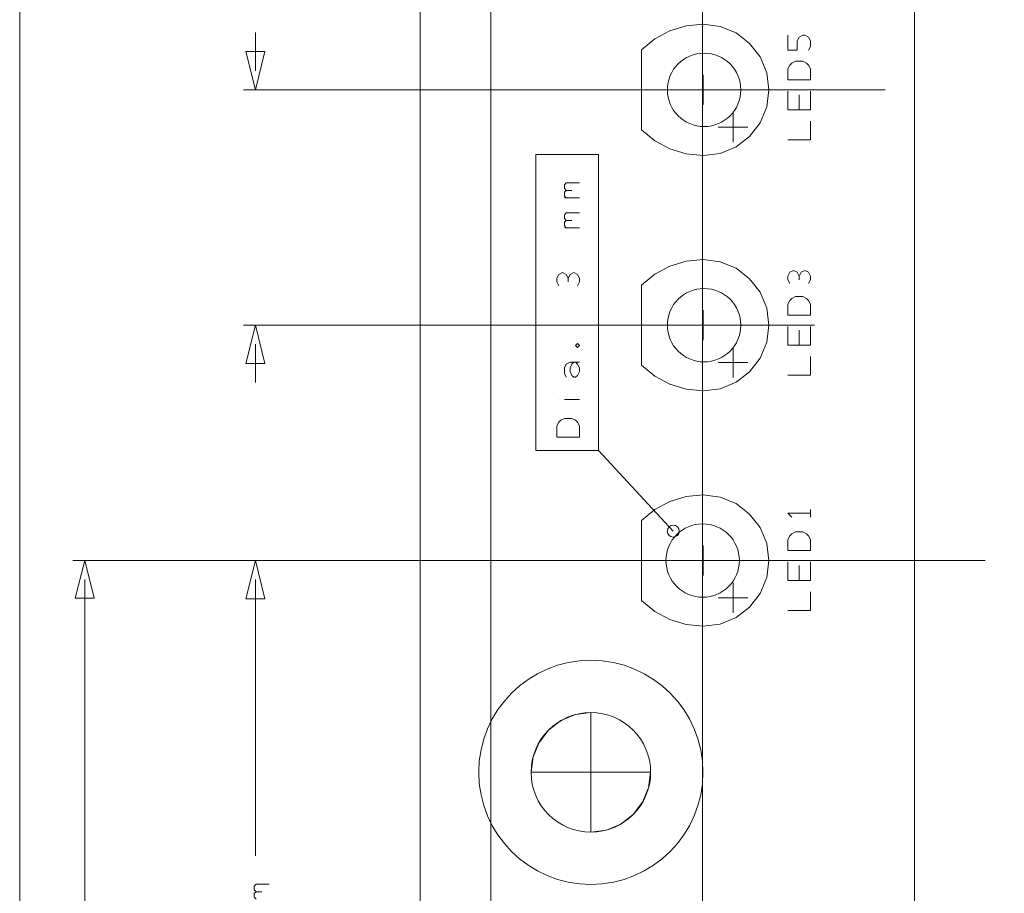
# Model space of a CAD drawing. Header units: millimetres. Extents: x -41 to 41, y -137 to 137.
# Tile 14 of 18: x -40 to 1, y 52 to 89. Entities that reach past the tile are written whole.
import ezdxf

# ---------------------------------------------------------------- set-up
doc = ezdxf.new("R2010")
doc.units = ezdxf.units.MM
doc.header["$MEASUREMENT"] = 0
doc.layers.add('Ebene 1', color=7, linetype='Continuous')

msp = doc.modelspace()

# ---------------------------------------------------------------- linework, layer by layer
at = {"layer": 'Ebene 1', "lineweight": 9}
for points in [[(-11.3856, 26.4911), (-11.3856, 26.4911), (-11.3856, 126.426), (-11.3856, 126.426)], [(-11.3856, 31.8823), (-11.3856, 31.8823), (-11.3856, 118.6762), (-11.3856, 118.6762)], [(-2.3855, 30.7414), (-2.3855, 30.7414), (-2.3855, 118.6762), (-2.3855, 118.6762)], [(-2.3855, 20.6957), (-2.3855, 20.6957), (-2.3855, 118.6762), (-2.3855, 118.6762)], [(-40.3949, 107.3683), (-40.3949, 107.3683), (-40.3949, 5.6409), (-40.3949, 5.6409)], [(-30.3826, 86.481), (-30.3826, 86.481), (-30.3826, 88.1066), (-30.3826, 88.1066)], [(-3.6354, 85.6682), (-3.6354, 85.6682), (-30.8906, 85.6682), (-30.8906, 85.6682)], [(-6.6354, 75.668), (-6.6354, 75.668), (-30.8906, 75.668), (-30.8906, 75.668)], [(-30.3826, 74.8552), (-30.3826, 74.8552), (-30.3826, 73.2296), (-30.3826, 73.2296)], [(-12.6312, 66.9159), (-12.6312, 66.9159), (-15.8097, 70.3442), (-15.8097, 70.3442)], [(-12.6327, 65.6682), (-12.6327, 65.6682), (-38.1406, 65.6682), (-38.1406, 65.6682)], [(0.6174, 65.6682), (0.6174, 65.6682), (-30.8906, 65.6682), (-30.8906, 65.6682)], [(-37.6326, 64.8681), (-37.6326, 64.8681), (-37.6326, -16.244), (-37.6326, -16.244)], [(-30.3826, 64.8554), (-30.3826, 64.8554), (-30.3826, 53.1199), (-30.3826, 53.1199)]]:
    msp.add_open_spline(points, degree=3, dxfattribs=at)
at = {"layer": 'Ebene 1', "lineweight": 20}
for points, knots in [([(18.6175, -108.1719), (18.6175, -108.1719), (18.6175, 110.4706), (18.6175, 110.4706), (18.6175, 110.4706), (18.6175, 110.4706), (16.9199, 112.1678), (16.9199, 112.1678), (16.9199, 112.1678), (16.9199, 112.1678), (-22.0029, 112.1678), (-22.0029, 112.1678), (-22.0029, 112.1678), (-22.0029, 112.1678), (-23.3826, 110.7881), (-23.3826, 110.7881), (-23.3826, 110.7881), (-23.3826, 110.7881), (-23.3826, -108.1719), (-23.3826, -108.1719), (-23.3826, -108.1719), (-23.3826, -108.1719), (-22.2225, -109.3321), (-22.2225, -109.3321), (-22.2225, -109.3321), (-22.2225, -109.3321), (17.4572, -109.3321), (17.4572, -109.3321), (17.4572, -109.3321), (17.4572, -109.3321), (18.6175, -108.1719), (18.6175, -108.1719)], [0, 0, 0, 0, 0.1111111, 0.1111111, 0.1111111, 0.1111111, 0.2222222, 0.2222222, 0.2222222, 0.2222222, 0.3333333, 0.3333333, 0.3333333, 0.3333333, 0.4444444, 0.4444444, 0.4444444, 0.4444444, 0.5555556, 0.5555556, 0.5555556, 0.5555556, 0.6666667, 0.6666667, 0.6666667, 0.6666667, 0.7777778, 0.7777778, 0.7777778, 0.7777778, 1, 1, 1, 1]), ([(15.6143, 101.8057), (15.6143, 101.8057), (-20.3856, 101.8057), (-20.3856, 101.8057), (-20.3856, 101.8057), (-20.3856, 101.8057), (-20.3856, -98.0821), (-20.3856, -98.0821), (-20.3856, -98.0821), (-20.3856, -98.0821), (15.6143, -98.0821), (15.6143, -98.0821), (15.6143, -98.0821), (15.6143, -98.0821), (15.6143, 101.8057), (15.6143, 101.8057)], [0, 0, 0, 0, 0.2, 0.2, 0.2, 0.2, 0.4, 0.4, 0.4, 0.4, 0.6, 0.6, 0.6, 0.6, 1, 1, 1, 1]), ([(-11.3627, 82.8742), (-11.3627, 82.8742), (-10.6395, 82.9694), (-10.6395, 82.9694), (-10.6395, 82.9694), (-10.6395, 82.9694), (-9.9657, 83.2485), (-9.9657, 83.2485), (-9.9657, 83.2485), (-9.9657, 83.2485), (-9.387, 83.6923), (-9.387, 83.6923), (-9.387, 83.6923), (-9.387, 83.6923), (-8.943, 84.2712), (-8.943, 84.2712), (-8.943, 84.2712), (-8.943, 84.2712), (-8.6638, 84.945), (-8.6638, 84.945), (-8.6638, 84.945), (-8.6638, 84.945), (-8.5687, 85.6682), (-8.5687, 85.6682), (-8.5687, 85.6682), (-8.5687, 85.6682), (-8.6638, 86.391), (-8.6638, 86.391), (-8.6638, 86.391), (-8.6638, 86.391), (-8.943, 87.0652), (-8.943, 87.0652), (-8.943, 87.0652), (-8.943, 87.0652), (-9.387, 87.6437), (-9.387, 87.6437), (-9.387, 87.6437), (-9.387, 87.6437), (-9.9657, 88.0879), (-9.9657, 88.0879), (-9.9657, 88.0879), (-9.9657, 88.0879), (-10.6395, 88.3669), (-10.6395, 88.3669), (-10.6395, 88.3669), (-10.6395, 88.3669), (-11.3627, 88.4622), (-11.3627, 88.4622), (-11.3627, 88.4622), (-11.3627, 88.4622), (-12.085, 88.3888), (-12.085, 88.3888), (-12.085, 88.3888), (-12.085, 88.3888), (-12.7793, 88.1761), (-12.7793, 88.1761), (-12.7793, 88.1761), (-12.7793, 88.1761), (-13.4188, 87.8321), (-13.4188, 87.8321), (-13.4188, 87.8321), (-13.4188, 87.8321), (-13.9789, 87.37), (-13.9789, 87.37), (-13.9789, 87.37), (-13.9789, 87.37), (-13.9789, 83.9664), (-13.9789, 83.9664), (-13.9789, 83.9664), (-13.9789, 83.9664), (-13.4189, 83.5043), (-13.4189, 83.5043), (-13.4189, 83.5043), (-13.4189, 83.5043), (-12.7795, 83.1599), (-12.7795, 83.1599), (-12.7795, 83.1599), (-12.7795, 83.1599), (-12.0851, 82.9472), (-12.0851, 82.9472), (-12.0851, 82.9472), (-12.0851, 82.9472), (-11.3627, 82.8742), (-11.3627, 82.8742)], [0, 0, 0, 0, 0.0454545, 0.0454545, 0.0454545, 0.0454545, 0.0909091, 0.0909091, 0.0909091, 0.0909091, 0.1363636, 0.1363636, 0.1363636, 0.1363636, 0.1818182, 0.1818182, 0.1818182, 0.1818182, 0.2272727, 0.2272727, 0.2272727, 0.2272727, 0.2727273, 0.2727273, 0.2727273, 0.2727273, 0.3181818, 0.3181818, 0.3181818, 0.3181818, 0.3636364, 0.3636364, 0.3636364, 0.3636364, 0.4090909, 0.4090909, 0.4090909, 0.4090909, 0.4545455, 0.4545455, 0.4545455, 0.4545455, 0.5, 0.5, 0.5, 0.5, 0.5454545, 0.5454545, 0.5454545, 0.5454545, 0.5909091, 0.5909091, 0.5909091, 0.5909091, 0.6363636, 0.6363636, 0.6363636, 0.6363636, 0.6818182, 0.6818182, 0.6818182, 0.6818182, 0.7272727, 0.7272727, 0.7272727, 0.7272727, 0.7727273, 0.7727273, 0.7727273, 0.7727273, 0.8181818, 0.8181818, 0.8181818, 0.8181818, 0.8636364, 0.8636364, 0.8636364, 0.8636364, 0.9090909, 0.9090909, 0.9090909, 0.9090909, 1, 1, 1, 1]), ([(-6.8876, 87.358), (-6.8876, 87.358), (-6.8083, 87.5167), (-6.8083, 87.5167), (-6.8083, 87.5167), (-6.8083, 87.5167), (-6.8083, 87.7549), (-6.8083, 87.7549), (-6.8083, 87.7549), (-6.8083, 87.7549), (-6.8876, 87.9136), (-6.8876, 87.9136), (-6.8876, 87.9136), (-6.8876, 87.9136), (-7.0465, 87.993), (-7.0465, 87.993), (-7.0465, 87.993), (-7.0465, 87.993), (-7.1258, 87.993), (-7.1258, 87.993), (-7.1258, 87.993), (-7.1258, 87.993), (-7.2845, 87.9136), (-7.2845, 87.9136), (-7.2845, 87.9136), (-7.2845, 87.9136), (-7.364, 87.7549), (-7.364, 87.7549), (-7.364, 87.7549), (-7.364, 87.7549), (-7.364, 87.358), (-7.364, 87.358), (-7.364, 87.358), (-7.364, 87.358), (-7.7608, 87.358), (-7.7608, 87.358), (-7.7608, 87.358), (-7.7608, 87.358), (-7.7608, 87.993), (-7.7608, 87.993)], [0, 0, 0, 0, 0.0909091, 0.0909091, 0.0909091, 0.0909091, 0.1818182, 0.1818182, 0.1818182, 0.1818182, 0.2727273, 0.2727273, 0.2727273, 0.2727273, 0.3636364, 0.3636364, 0.3636364, 0.3636364, 0.4545455, 0.4545455, 0.4545455, 0.4545455, 0.5454545, 0.5454545, 0.5454545, 0.5454545, 0.6363636, 0.6363636, 0.6363636, 0.6363636, 0.7272727, 0.7272727, 0.7272727, 0.7272727, 0.8181818, 0.8181818, 0.8181818, 0.8181818, 1, 1, 1, 1]), ([(-11.3231, 84.1086), (-12.1844, 84.1086), (-12.8826, 84.8071), (-12.8826, 85.6682), (-12.8826, 85.6682), (-12.8826, 86.5293), (-12.1844, 87.2275), (-11.3231, 87.2275), (-11.3231, 87.2275), (-10.4619, 87.2275), (-9.7637, 86.5293), (-9.7637, 85.6682), (-9.7637, 85.6682), (-9.7637, 84.8071), (-10.4619, 84.1086), (-11.3231, 84.1086)], [0, 0, 0, 0, 0.2, 0.2, 0.2, 0.2, 0.4, 0.4, 0.4, 0.4, 0.6, 0.6, 0.6, 0.6, 1, 1, 1, 1]), ([(-6.8083, 86.088), (-6.8083, 86.088), (-7.7608, 86.088), (-7.7608, 86.088), (-7.7608, 86.088), (-7.7608, 86.088), (-7.7608, 86.5642), (-7.7608, 86.5642), (-7.7608, 86.5642), (-7.7608, 86.5642), (-7.6815, 86.723), (-7.6815, 86.723), (-7.6815, 86.723), (-7.6815, 86.723), (-7.602, 86.8024), (-7.602, 86.8024), (-7.602, 86.8024), (-7.602, 86.8024), (-7.4433, 86.8817), (-7.4433, 86.8817), (-7.4433, 86.8817), (-7.4433, 86.8817), (-7.1258, 86.8817), (-7.1258, 86.8817), (-7.1258, 86.8817), (-7.1258, 86.8817), (-6.967, 86.8024), (-6.967, 86.8024), (-6.967, 86.8024), (-6.967, 86.8024), (-6.8876, 86.723), (-6.8876, 86.723), (-6.8876, 86.723), (-6.8876, 86.723), (-6.8083, 86.5642), (-6.8083, 86.5642), (-6.8083, 86.5642), (-6.8083, 86.5642), (-6.8083, 86.088), (-6.8083, 86.088)], [0, 0, 0, 0, 0.0909091, 0.0909091, 0.0909091, 0.0909091, 0.1818182, 0.1818182, 0.1818182, 0.1818182, 0.2727273, 0.2727273, 0.2727273, 0.2727273, 0.3636364, 0.3636364, 0.3636364, 0.3636364, 0.4545455, 0.4545455, 0.4545455, 0.4545455, 0.5454545, 0.5454545, 0.5454545, 0.5454545, 0.6363636, 0.6363636, 0.6363636, 0.6363636, 0.7272727, 0.7272727, 0.7272727, 0.7272727, 0.8181818, 0.8181818, 0.8181818, 0.8181818, 1, 1, 1, 1]), ([(-6.8083, 84.818), (-6.8083, 84.818), (-7.7608, 84.818), (-7.7608, 84.818), (-7.7608, 84.818), (-7.7608, 84.818), (-7.7608, 85.6117), (-7.7608, 85.6117)], [0, 0, 0, 0, 0.3333333, 0.3333333, 0.3333333, 0.3333333, 1, 1, 1, 1]), ([(-7.7608, 83.548), (-7.7608, 83.548), (-6.8083, 83.548), (-6.8083, 83.548), (-6.8083, 83.548), (-6.8083, 83.548), (-6.8083, 84.3417), (-6.8083, 84.3417)], [0, 0, 0, 0, 0.3333333, 0.3333333, 0.3333333, 0.3333333, 1, 1, 1, 1]), ([(-11.3627, 72.874), (-11.3627, 72.874), (-10.6395, 72.9693), (-10.6395, 72.9693), (-10.6395, 72.9693), (-10.6395, 72.9693), (-9.9657, 73.2483), (-9.9657, 73.2483), (-9.9657, 73.2483), (-9.9657, 73.2483), (-9.387, 73.6924), (-9.387, 73.6924), (-9.387, 73.6924), (-9.387, 73.6924), (-8.943, 74.271), (-8.943, 74.271), (-8.943, 74.271), (-8.943, 74.271), (-8.6638, 74.9452), (-8.6638, 74.9452), (-8.6638, 74.9452), (-8.6638, 74.9452), (-8.5687, 75.668), (-8.5687, 75.668), (-8.5687, 75.668), (-8.5687, 75.668), (-8.6638, 76.3912), (-8.6638, 76.3912), (-8.6638, 76.3912), (-8.6638, 76.3912), (-8.943, 77.065), (-8.943, 77.065), (-8.943, 77.065), (-8.943, 77.065), (-9.387, 77.6439), (-9.387, 77.6439), (-9.387, 77.6439), (-9.387, 77.6439), (-9.9657, 78.0877), (-9.9657, 78.0877), (-9.9657, 78.0877), (-9.9657, 78.0877), (-10.6395, 78.3668), (-10.6395, 78.3668), (-10.6395, 78.3668), (-10.6395, 78.3668), (-11.3627, 78.462), (-11.3627, 78.462), (-11.3627, 78.462), (-11.3627, 78.462), (-12.085, 78.389), (-12.085, 78.389), (-12.085, 78.389), (-12.085, 78.389), (-12.7793, 78.1763), (-12.7793, 78.1763), (-12.7793, 78.1763), (-12.7793, 78.1763), (-13.4188, 77.8319), (-13.4188, 77.8319), (-13.4188, 77.8319), (-13.4188, 77.8319), (-13.9789, 77.3698), (-13.9789, 77.3698), (-13.9789, 77.3698), (-13.9789, 77.3698), (-13.9789, 73.9662), (-13.9789, 73.9662), (-13.9789, 73.9662), (-13.9789, 73.9662), (-13.4189, 73.5041), (-13.4189, 73.5041), (-13.4189, 73.5041), (-13.4189, 73.5041), (-12.7795, 73.1601), (-12.7795, 73.1601), (-12.7795, 73.1601), (-12.7795, 73.1601), (-12.0851, 72.9474), (-12.0851, 72.9474), (-12.0851, 72.9474), (-12.0851, 72.9474), (-11.3627, 72.874), (-11.3627, 72.874)], [0, 0, 0, 0, 0.0454545, 0.0454545, 0.0454545, 0.0454545, 0.0909091, 0.0909091, 0.0909091, 0.0909091, 0.1363636, 0.1363636, 0.1363636, 0.1363636, 0.1818182, 0.1818182, 0.1818182, 0.1818182, 0.2272727, 0.2272727, 0.2272727, 0.2272727, 0.2727273, 0.2727273, 0.2727273, 0.2727273, 0.3181818, 0.3181818, 0.3181818, 0.3181818, 0.3636364, 0.3636364, 0.3636364, 0.3636364, 0.4090909, 0.4090909, 0.4090909, 0.4090909, 0.4545455, 0.4545455, 0.4545455, 0.4545455, 0.5, 0.5, 0.5, 0.5, 0.5454545, 0.5454545, 0.5454545, 0.5454545, 0.5909091, 0.5909091, 0.5909091, 0.5909091, 0.6363636, 0.6363636, 0.6363636, 0.6363636, 0.6818182, 0.6818182, 0.6818182, 0.6818182, 0.7272727, 0.7272727, 0.7272727, 0.7272727, 0.7727273, 0.7727273, 0.7727273, 0.7727273, 0.8181818, 0.8181818, 0.8181818, 0.8181818, 0.8636364, 0.8636364, 0.8636364, 0.8636364, 0.9090909, 0.9090909, 0.9090909, 0.9090909, 1, 1, 1, 1]), ([(-7.2845, 77.755), (-7.2845, 77.755), (-7.364, 77.9138), (-7.364, 77.9138), (-7.364, 77.9138), (-7.364, 77.9138), (-7.5226, 77.9932), (-7.5226, 77.9932), (-7.5226, 77.9932), (-7.5226, 77.9932), (-7.6815, 77.9138), (-7.6815, 77.9138), (-7.6815, 77.9138), (-7.6815, 77.9138), (-7.7608, 77.755), (-7.7608, 77.755), (-7.7608, 77.755), (-7.7608, 77.755), (-7.7608, 77.5963), (-7.7608, 77.5963), (-7.7608, 77.5963), (-7.7608, 77.5963), (-7.6815, 77.4375), (-7.6815, 77.4375)], [0, 0, 0, 0, 0.1428571, 0.1428571, 0.1428571, 0.1428571, 0.2857143, 0.2857143, 0.2857143, 0.2857143, 0.4285714, 0.4285714, 0.4285714, 0.4285714, 0.5714286, 0.5714286, 0.5714286, 0.5714286, 0.7142857, 0.7142857, 0.7142857, 0.7142857, 1, 1, 1, 1]), ([(-6.8876, 77.4375), (-6.8876, 77.4375), (-6.8083, 77.5963), (-6.8083, 77.5963), (-6.8083, 77.5963), (-6.8083, 77.5963), (-6.8083, 77.755), (-6.8083, 77.755), (-6.8083, 77.755), (-6.8083, 77.755), (-6.8876, 77.9138), (-6.8876, 77.9138), (-6.8876, 77.9138), (-6.8876, 77.9138), (-7.0465, 77.9932), (-7.0465, 77.9932), (-7.0465, 77.9932), (-7.0465, 77.9932), (-7.2051, 77.9138), (-7.2051, 77.9138), (-7.2051, 77.9138), (-7.2051, 77.9138), (-7.2845, 77.755), (-7.2845, 77.755), (-7.2845, 77.755), (-7.2845, 77.755), (-7.2845, 77.5963), (-7.2845, 77.5963)], [0, 0, 0, 0, 0.125, 0.125, 0.125, 0.125, 0.25, 0.25, 0.25, 0.25, 0.375, 0.375, 0.375, 0.375, 0.5, 0.5, 0.5, 0.5, 0.625, 0.625, 0.625, 0.625, 0.75, 0.75, 0.75, 0.75, 1, 1, 1, 1]), ([(-11.3231, 74.1087), (-12.1844, 74.1087), (-12.8826, 74.8069), (-12.8826, 75.668), (-12.8826, 75.668), (-12.8826, 76.5291), (-12.1844, 77.2276), (-11.3231, 77.2276), (-11.3231, 77.2276), (-10.4619, 77.2276), (-9.7637, 76.5291), (-9.7637, 75.668), (-9.7637, 75.668), (-9.7637, 74.8069), (-10.4619, 74.1087), (-11.3231, 74.1087)], [0, 0, 0, 0, 0.2, 0.2, 0.2, 0.2, 0.4, 0.4, 0.4, 0.4, 0.6, 0.6, 0.6, 0.6, 1, 1, 1, 1]), ([(-6.8083, 76.0882), (-6.8083, 76.0882), (-7.7608, 76.0882), (-7.7608, 76.0882), (-7.7608, 76.0882), (-7.7608, 76.0882), (-7.7608, 76.5644), (-7.7608, 76.5644), (-7.7608, 76.5644), (-7.7608, 76.5644), (-7.6815, 76.7232), (-7.6815, 76.7232), (-7.6815, 76.7232), (-7.6815, 76.7232), (-7.602, 76.8025), (-7.602, 76.8025), (-7.602, 76.8025), (-7.602, 76.8025), (-7.4433, 76.8819), (-7.4433, 76.8819), (-7.4433, 76.8819), (-7.4433, 76.8819), (-7.1258, 76.8819), (-7.1258, 76.8819), (-7.1258, 76.8819), (-7.1258, 76.8819), (-6.967, 76.8025), (-6.967, 76.8025), (-6.967, 76.8025), (-6.967, 76.8025), (-6.8876, 76.7232), (-6.8876, 76.7232), (-6.8876, 76.7232), (-6.8876, 76.7232), (-6.8083, 76.5644), (-6.8083, 76.5644), (-6.8083, 76.5644), (-6.8083, 76.5644), (-6.8083, 76.0882), (-6.8083, 76.0882)], [0, 0, 0, 0, 0.0909091, 0.0909091, 0.0909091, 0.0909091, 0.1818182, 0.1818182, 0.1818182, 0.1818182, 0.2727273, 0.2727273, 0.2727273, 0.2727273, 0.3636364, 0.3636364, 0.3636364, 0.3636364, 0.4545455, 0.4545455, 0.4545455, 0.4545455, 0.5454545, 0.5454545, 0.5454545, 0.5454545, 0.6363636, 0.6363636, 0.6363636, 0.6363636, 0.7272727, 0.7272727, 0.7272727, 0.7272727, 0.8181818, 0.8181818, 0.8181818, 0.8181818, 1, 1, 1, 1]), ([(-6.8083, 74.8182), (-6.8083, 74.8182), (-7.7608, 74.8182), (-7.7608, 74.8182), (-7.7608, 74.8182), (-7.7608, 74.8182), (-7.7608, 75.6119), (-7.7608, 75.6119)], [0, 0, 0, 0, 0.3333333, 0.3333333, 0.3333333, 0.3333333, 1, 1, 1, 1]), ([(-7.7608, 73.5482), (-7.7608, 73.5482), (-6.8083, 73.5482), (-6.8083, 73.5482), (-6.8083, 73.5482), (-6.8083, 73.5482), (-6.8083, 74.3419), (-6.8083, 74.3419)], [0, 0, 0, 0, 0.3333333, 0.3333333, 0.3333333, 0.3333333, 1, 1, 1, 1]), ([(-11.3627, 62.8742), (-11.3627, 62.8742), (-10.6395, 62.9694), (-10.6395, 62.9694), (-10.6395, 62.9694), (-10.6395, 62.9694), (-9.9657, 63.2485), (-9.9657, 63.2485), (-9.9657, 63.2485), (-9.9657, 63.2485), (-9.387, 63.6923), (-9.387, 63.6923), (-9.387, 63.6923), (-9.387, 63.6923), (-8.943, 64.2712), (-8.943, 64.2712), (-8.943, 64.2712), (-8.943, 64.2712), (-8.6638, 64.945), (-8.6638, 64.945), (-8.6638, 64.945), (-8.6638, 64.945), (-8.5687, 65.6682), (-8.5687, 65.6682), (-8.5687, 65.6682), (-8.5687, 65.6682), (-8.6638, 66.3914), (-8.6638, 66.3914), (-8.6638, 66.3914), (-8.6638, 66.3914), (-8.943, 67.0652), (-8.943, 67.0652), (-8.943, 67.0652), (-8.943, 67.0652), (-9.387, 67.6437), (-9.387, 67.6437), (-9.387, 67.6437), (-9.387, 67.6437), (-9.9657, 68.0879), (-9.9657, 68.0879), (-9.9657, 68.0879), (-9.9657, 68.0879), (-10.6395, 68.3669), (-10.6395, 68.3669), (-10.6395, 68.3669), (-10.6395, 68.3669), (-11.3627, 68.4622), (-11.3627, 68.4622), (-11.3627, 68.4622), (-11.3627, 68.4622), (-12.085, 68.3888), (-12.085, 68.3888), (-12.085, 68.3888), (-12.085, 68.3888), (-12.7793, 68.1761), (-12.7793, 68.1761), (-12.7793, 68.1761), (-12.7793, 68.1761), (-13.4188, 67.8321), (-13.4188, 67.8321), (-13.4188, 67.8321), (-13.4188, 67.8321), (-13.9789, 67.37), (-13.9789, 67.37), (-13.9789, 67.37), (-13.9789, 67.37), (-13.9789, 63.9664), (-13.9789, 63.9664), (-13.9789, 63.9664), (-13.9789, 63.9664), (-13.4189, 63.5042), (-13.4189, 63.5042), (-13.4189, 63.5042), (-13.4189, 63.5042), (-12.7795, 63.1599), (-12.7795, 63.1599), (-12.7795, 63.1599), (-12.7795, 63.1599), (-12.0851, 62.9472), (-12.0851, 62.9472), (-12.0851, 62.9472), (-12.0851, 62.9472), (-11.3627, 62.8742), (-11.3627, 62.8742)], [0, 0, 0, 0, 0.0454545, 0.0454545, 0.0454545, 0.0454545, 0.0909091, 0.0909091, 0.0909091, 0.0909091, 0.1363636, 0.1363636, 0.1363636, 0.1363636, 0.1818182, 0.1818182, 0.1818182, 0.1818182, 0.2272727, 0.2272727, 0.2272727, 0.2272727, 0.2727273, 0.2727273, 0.2727273, 0.2727273, 0.3181818, 0.3181818, 0.3181818, 0.3181818, 0.3636364, 0.3636364, 0.3636364, 0.3636364, 0.4090909, 0.4090909, 0.4090909, 0.4090909, 0.4545455, 0.4545455, 0.4545455, 0.4545455, 0.5, 0.5, 0.5, 0.5, 0.5454545, 0.5454545, 0.5454545, 0.5454545, 0.5909091, 0.5909091, 0.5909091, 0.5909091, 0.6363636, 0.6363636, 0.6363636, 0.6363636, 0.6818182, 0.6818182, 0.6818182, 0.6818182, 0.7272727, 0.7272727, 0.7272727, 0.7272727, 0.7727273, 0.7727273, 0.7727273, 0.7727273, 0.8181818, 0.8181818, 0.8181818, 0.8181818, 0.8636364, 0.8636364, 0.8636364, 0.8636364, 0.9090909, 0.9090909, 0.9090909, 0.9090909, 1, 1, 1, 1]), ([(-6.8083, 67.6755), (-6.8083, 67.6755), (-7.7608, 67.6755), (-7.7608, 67.6755), (-7.7608, 67.6755), (-7.7608, 67.6755), (-7.602, 67.5171), (-7.602, 67.5171)], [0, 0, 0, 0, 0.3333333, 0.3333333, 0.3333333, 0.3333333, 1, 1, 1, 1]), ([(-11.3827, 64.1085), (-12.2439, 64.1085), (-12.9422, 64.807), (-12.9422, 65.6682), (-12.9422, 65.6682), (-12.9422, 66.5293), (-12.2439, 67.2274), (-11.3827, 67.2274), (-11.3827, 67.2274), (-10.5215, 67.2274), (-9.8231, 66.5293), (-9.8231, 65.6682), (-9.8231, 65.6682), (-9.8231, 64.807), (-10.5215, 64.1085), (-11.3827, 64.1085)], [0, 0, 0, 0, 0.2, 0.2, 0.2, 0.2, 0.4, 0.4, 0.4, 0.4, 0.6, 0.6, 0.6, 0.6, 1, 1, 1, 1]), ([(-6.8083, 66.088), (-6.8083, 66.088), (-7.7608, 66.088), (-7.7608, 66.088), (-7.7608, 66.088), (-7.7608, 66.088), (-7.7608, 66.5646), (-7.7608, 66.5646), (-7.7608, 66.5646), (-7.7608, 66.5646), (-7.6815, 66.723), (-7.6815, 66.723), (-7.6815, 66.723), (-7.6815, 66.723), (-7.602, 66.8023), (-7.602, 66.8023), (-7.602, 66.8023), (-7.602, 66.8023), (-7.4433, 66.8821), (-7.4433, 66.8821), (-7.4433, 66.8821), (-7.4433, 66.8821), (-7.1258, 66.8821), (-7.1258, 66.8821), (-7.1258, 66.8821), (-7.1258, 66.8821), (-6.967, 66.8023), (-6.967, 66.8023), (-6.967, 66.8023), (-6.967, 66.8023), (-6.8876, 66.723), (-6.8876, 66.723), (-6.8876, 66.723), (-6.8876, 66.723), (-6.8083, 66.5646), (-6.8083, 66.5646), (-6.8083, 66.5646), (-6.8083, 66.5646), (-6.8083, 66.088), (-6.8083, 66.088)], [0, 0, 0, 0, 0.0909091, 0.0909091, 0.0909091, 0.0909091, 0.1818182, 0.1818182, 0.1818182, 0.1818182, 0.2727273, 0.2727273, 0.2727273, 0.2727273, 0.3636364, 0.3636364, 0.3636364, 0.3636364, 0.4545455, 0.4545455, 0.4545455, 0.4545455, 0.5454545, 0.5454545, 0.5454545, 0.5454545, 0.6363636, 0.6363636, 0.6363636, 0.6363636, 0.7272727, 0.7272727, 0.7272727, 0.7272727, 0.8181818, 0.8181818, 0.8181818, 0.8181818, 1, 1, 1, 1]), ([(-6.8083, 64.818), (-6.8083, 64.818), (-7.7608, 64.818), (-7.7608, 64.818), (-7.7608, 64.818), (-7.7608, 64.818), (-7.7608, 65.6121), (-7.7608, 65.6121)], [0, 0, 0, 0, 0.3333333, 0.3333333, 0.3333333, 0.3333333, 1, 1, 1, 1]), ([(-7.7608, 63.548), (-7.7608, 63.548), (-6.8083, 63.548), (-6.8083, 63.548), (-6.8083, 63.548), (-6.8083, 63.548), (-6.8083, 64.3421), (-6.8083, 64.3421)], [0, 0, 0, 0, 0.3333333, 0.3333333, 0.3333333, 0.3333333, 1, 1, 1, 1]), ([(-16.1326, 54.1281), (-17.5355, 54.1281), (-18.6726, 55.2655), (-18.6726, 56.6681), (-18.6726, 56.6681), (-18.6726, 58.0707), (-17.5355, 59.2081), (-16.1326, 59.2081), (-16.1326, 59.2081), (-14.7299, 59.2081), (-13.5926, 58.0707), (-13.5926, 56.6681), (-13.5926, 56.6681), (-13.5926, 55.2655), (-14.7299, 54.1281), (-16.1326, 54.1281)], [0, 0, 0, 0, 0.2, 0.2, 0.2, 0.2, 0.4, 0.4, 0.4, 0.4, 0.6, 0.6, 0.6, 0.6, 1, 1, 1, 1]), ([(-16.1326, 59.2081), (-16.1326, 59.2081), (-16.79, 59.1217), (-16.79, 59.1217), (-16.79, 59.1217), (-16.79, 59.1217), (-17.4026, 58.868), (-17.4026, 58.868), (-17.4026, 58.868), (-17.4026, 58.868), (-17.9287, 58.4641), (-17.9287, 58.4641), (-17.9287, 58.4641), (-17.9287, 58.4641), (-18.3325, 57.9381), (-18.3325, 57.9381), (-18.3325, 57.9381), (-18.3325, 57.9381), (-18.5861, 57.3257), (-18.5861, 57.3257), (-18.5861, 57.3257), (-18.5861, 57.3257), (-18.6726, 56.6681), (-18.6726, 56.6681), (-18.6726, 56.6681), (-18.6726, 56.6681), (-16.1326, 56.6681), (-16.1326, 56.6681), (-16.1326, 56.6681), (-16.1326, 56.6681), (-16.1326, 59.2081), (-16.1326, 59.2081)], [0, 0, 0, 0, 0.1111111, 0.1111111, 0.1111111, 0.1111111, 0.2222222, 0.2222222, 0.2222222, 0.2222222, 0.3333333, 0.3333333, 0.3333333, 0.3333333, 0.4444444, 0.4444444, 0.4444444, 0.4444444, 0.5555556, 0.5555556, 0.5555556, 0.5555556, 0.6666667, 0.6666667, 0.6666667, 0.6666667, 0.7777778, 0.7777778, 0.7777778, 0.7777778, 1, 1, 1, 1]), ([(-16.1326, 54.1281), (-16.1326, 54.1281), (-15.4752, 54.2145), (-15.4752, 54.2145), (-15.4752, 54.2145), (-15.4752, 54.2145), (-14.8626, 54.4682), (-14.8626, 54.4682), (-14.8626, 54.4682), (-14.8626, 54.4682), (-14.3365, 54.8721), (-14.3365, 54.8721), (-14.3365, 54.8721), (-14.3365, 54.8721), (-13.9329, 55.3981), (-13.9329, 55.3981), (-13.9329, 55.3981), (-13.9329, 55.3981), (-13.6791, 56.0109), (-13.6791, 56.0109), (-13.6791, 56.0109), (-13.6791, 56.0109), (-13.5926, 56.6681), (-13.5926, 56.6681), (-13.5926, 56.6681), (-13.5926, 56.6681), (-16.1326, 56.6681), (-16.1326, 56.6681), (-16.1326, 56.6681), (-16.1326, 56.6681), (-16.1326, 54.1281), (-16.1326, 54.1281)], [0, 0, 0, 0, 0.1111111, 0.1111111, 0.1111111, 0.1111111, 0.2222222, 0.2222222, 0.2222222, 0.2222222, 0.3333333, 0.3333333, 0.3333333, 0.3333333, 0.4444444, 0.4444444, 0.4444444, 0.4444444, 0.5555556, 0.5555556, 0.5555556, 0.5555556, 0.6666667, 0.6666667, 0.6666667, 0.6666667, 0.7777778, 0.7777778, 0.7777778, 0.7777778, 1, 1, 1, 1])]:
    msp.add_open_spline(points, degree=3, knots=knots, dxfattribs=at)
at = {"layer": 'Ebene 1', "lineweight": 9}
for points, knots in [([(-30.3826, 85.6682), (-30.3826, 85.6682), (-30.789, 87.2938), (-30.789, 87.2938), (-30.789, 87.2938), (-30.789, 87.2938), (-29.9762, 87.2938), (-29.9762, 87.2938), (-29.9762, 87.2938), (-29.9762, 87.2938), (-30.3826, 85.6682), (-30.3826, 85.6682)], [0, 0, 0, 0, 0.25, 0.25, 0.25, 0.25, 0.5, 0.5, 0.5, 0.5, 1, 1, 1, 1]), ([(-15.8097, 82.9172), (-15.8097, 82.9172), (-18.4767, 82.9172), (-18.4767, 82.9172), (-18.4767, 82.9172), (-18.4767, 82.9172), (-18.4767, 70.3442), (-18.4767, 70.3442), (-18.4767, 70.3442), (-18.4767, 70.3442), (-15.8097, 70.3442), (-15.8097, 70.3442), (-15.8097, 70.3442), (-15.8097, 70.3442), (-15.8097, 82.9172), (-15.8097, 82.9172)], [0, 0, 0, 0, 0.2, 0.2, 0.2, 0.2, 0.4, 0.4, 0.4, 0.4, 0.6, 0.6, 0.6, 0.6, 1, 1, 1, 1]), ([(-30.3826, 75.668), (-30.3826, 75.668), (-29.9762, 74.0424), (-29.9762, 74.0424), (-29.9762, 74.0424), (-29.9762, 74.0424), (-30.789, 74.0424), (-30.789, 74.0424), (-30.789, 74.0424), (-30.789, 74.0424), (-30.3826, 75.668), (-30.3826, 75.668)], [0, 0, 0, 0, 0.25, 0.25, 0.25, 0.25, 0.5, 0.5, 0.5, 0.5, 1, 1, 1, 1]), ([(-12.6312, 66.6619), (-12.7714, 66.6619), (-12.8852, 66.7755), (-12.8852, 66.9159), (-12.8852, 66.9159), (-12.8852, 67.056), (-12.7714, 67.1699), (-12.6312, 67.1699), (-12.6312, 67.1699), (-12.4911, 67.1699), (-12.3772, 67.056), (-12.3772, 66.9159), (-12.3772, 66.9159), (-12.3772, 66.7755), (-12.4911, 66.6619), (-12.6312, 66.6619)], [0, 0, 0, 0, 0.2, 0.2, 0.2, 0.2, 0.4, 0.4, 0.4, 0.4, 0.6, 0.6, 0.6, 0.6, 1, 1, 1, 1]), ([(-37.6326, 65.6682), (-37.6326, 65.6682), (-37.2327, 64.068), (-37.2327, 64.068), (-37.2327, 64.068), (-37.2327, 64.068), (-38.0327, 64.068), (-38.0327, 64.068), (-38.0327, 64.068), (-38.0327, 64.068), (-37.6326, 65.6682), (-37.6326, 65.6682)], [0, 0, 0, 0, 0.25, 0.25, 0.25, 0.25, 0.5, 0.5, 0.5, 0.5, 1, 1, 1, 1]), ([(-30.3826, 65.6682), (-30.3826, 65.6682), (-29.9762, 64.0426), (-29.9762, 64.0426), (-29.9762, 64.0426), (-29.9762, 64.0426), (-30.789, 64.0426), (-30.789, 64.0426), (-30.789, 64.0426), (-30.789, 64.0426), (-30.3826, 65.6682), (-30.3826, 65.6682)], [0, 0, 0, 0, 0.25, 0.25, 0.25, 0.25, 0.5, 0.5, 0.5, 0.5, 1, 1, 1, 1]), ([(-16.1326, 51.9056), (-18.7628, 51.9056), (-20.8951, 54.0378), (-20.8951, 56.6681), (-20.8951, 56.6681), (-20.8951, 59.2984), (-18.7628, 61.4306), (-16.1326, 61.4306), (-16.1326, 61.4306), (-13.5024, 61.4306), (-11.3701, 59.2984), (-11.3701, 56.6681), (-11.3701, 56.6681), (-11.3701, 54.0378), (-13.5024, 51.9056), (-16.1326, 51.9056)], [0, 0, 0, 0, 0.2, 0.2, 0.2, 0.2, 0.4, 0.4, 0.4, 0.4, 0.6, 0.6, 0.6, 0.6, 1, 1, 1, 1])]:
    msp.add_open_spline(points, degree=3, knots=knots, dxfattribs=at)
at = {"layer": 'Ebene 1', "lineweight": 20}
for points in [[(-11.3627, 85.0332), (-11.3627, 85.0332), (-11.3627, 86.3032), (-11.3627, 86.3032)], [(-11.0452, 85.6682), (-11.0452, 85.6682), (-11.6802, 85.6682), (-11.6802, 85.6682)], [(-7.2845, 85.453), (-7.2845, 85.453), (-7.2845, 84.818), (-7.2845, 84.818)], [(-6.8083, 84.818), (-6.8083, 84.818), (-6.8083, 85.6117), (-6.8083, 85.6117)], [(-10.0927, 83.4457), (-10.0927, 83.4457), (-10.0927, 84.7157), (-10.0927, 84.7157)], [(-10.7277, 84.0807), (-10.7277, 84.0807), (-9.4577, 84.0807), (-9.4577, 84.0807)], [(-11.3627, 75.033), (-11.3627, 75.033), (-11.3627, 76.303), (-11.3627, 76.303)], [(-11.0452, 75.668), (-11.0452, 75.668), (-11.6802, 75.668), (-11.6802, 75.668)], [(-7.2845, 75.4532), (-7.2845, 75.4532), (-7.2845, 74.8182), (-7.2845, 74.8182)], [(-6.8083, 74.8182), (-6.8083, 74.8182), (-6.8083, 75.6119), (-6.8083, 75.6119)], [(-10.0927, 73.4455), (-10.0927, 73.4455), (-10.0927, 74.7155), (-10.0927, 74.7155)], [(-10.7277, 74.0805), (-10.7277, 74.0805), (-9.4577, 74.0805), (-9.4577, 74.0805)], [(-6.8083, 67.5171), (-6.8083, 67.5171), (-6.8083, 67.8346), (-6.8083, 67.8346)], [(-11.3627, 65.0332), (-11.3627, 65.0332), (-11.3627, 66.3032), (-11.3627, 66.3032)], [(-11.0452, 65.6682), (-11.0452, 65.6682), (-11.6802, 65.6682), (-11.6802, 65.6682)], [(-7.2845, 65.453), (-7.2845, 65.453), (-7.2845, 64.818), (-7.2845, 64.818)], [(-6.8083, 64.818), (-6.8083, 64.818), (-6.8083, 65.6121), (-6.8083, 65.6121)], [(-10.0927, 63.4457), (-10.0927, 63.4457), (-10.0927, 64.7157), (-10.0927, 64.7157)], [(-10.7277, 64.0807), (-10.7277, 64.0807), (-9.4577, 64.0807), (-9.4577, 64.0807)]]:
    msp.add_open_spline(points, degree=3, dxfattribs=at)
at = {"layer": 'Ebene 1', "lineweight": 13}
for points, knots in [([(-17.1751, 81.3932), (-17.1751, 81.3932), (-17.2544, 81.4726), (-17.2544, 81.4726), (-17.2544, 81.4726), (-17.2544, 81.4726), (-17.2544, 81.6314), (-17.2544, 81.6314), (-17.2544, 81.6314), (-17.2544, 81.6314), (-17.1751, 81.7107), (-17.1751, 81.7107), (-17.1751, 81.7107), (-17.1751, 81.7107), (-16.6194, 81.7107), (-16.6194, 81.7107)], [0, 0, 0, 0, 0.2, 0.2, 0.2, 0.2, 0.4, 0.4, 0.4, 0.4, 0.6, 0.6, 0.6, 0.6, 1, 1, 1, 1]), ([(-17.1751, 81.0757), (-17.1751, 81.0757), (-17.2544, 81.1551), (-17.2544, 81.1551), (-17.2544, 81.1551), (-17.2544, 81.1551), (-17.2544, 81.3139), (-17.2544, 81.3139), (-17.2544, 81.3139), (-17.2544, 81.3139), (-17.1751, 81.3932), (-17.1751, 81.3932), (-17.1751, 81.3932), (-17.1751, 81.3932), (-16.9369, 81.3932), (-16.9369, 81.3932)], [0, 0, 0, 0, 0.2, 0.2, 0.2, 0.2, 0.4, 0.4, 0.4, 0.4, 0.6, 0.6, 0.6, 0.6, 1, 1, 1, 1]), ([(-17.1751, 80.1232), (-17.1751, 80.1232), (-17.2544, 80.2026), (-17.2544, 80.2026), (-17.2544, 80.2026), (-17.2544, 80.2026), (-17.2544, 80.3614), (-17.2544, 80.3614), (-17.2544, 80.3614), (-17.2544, 80.3614), (-17.1751, 80.4407), (-17.1751, 80.4407), (-17.1751, 80.4407), (-17.1751, 80.4407), (-16.6194, 80.4407), (-16.6194, 80.4407)], [0, 0, 0, 0, 0.2, 0.2, 0.2, 0.2, 0.4, 0.4, 0.4, 0.4, 0.6, 0.6, 0.6, 0.6, 1, 1, 1, 1]), ([(-17.1751, 79.8057), (-17.1751, 79.8057), (-17.2544, 79.8851), (-17.2544, 79.8851), (-17.2544, 79.8851), (-17.2544, 79.8851), (-17.2544, 80.0439), (-17.2544, 80.0439), (-17.2544, 80.0439), (-17.2544, 80.0439), (-17.1751, 80.1232), (-17.1751, 80.1232), (-17.1751, 80.1232), (-17.1751, 80.1232), (-16.9369, 80.1232), (-16.9369, 80.1232)], [0, 0, 0, 0, 0.2, 0.2, 0.2, 0.2, 0.4, 0.4, 0.4, 0.4, 0.6, 0.6, 0.6, 0.6, 1, 1, 1, 1]), ([(-17.0957, 77.6626), (-17.0957, 77.6626), (-17.1751, 77.8214), (-17.1751, 77.8214), (-17.1751, 77.8214), (-17.1751, 77.8214), (-17.3337, 77.9007), (-17.3337, 77.9007), (-17.3337, 77.9007), (-17.3337, 77.9007), (-17.4926, 77.8214), (-17.4926, 77.8214), (-17.4926, 77.8214), (-17.4926, 77.8214), (-17.5719, 77.6626), (-17.5719, 77.6626), (-17.5719, 77.6626), (-17.5719, 77.6626), (-17.5719, 77.5039), (-17.5719, 77.5039), (-17.5719, 77.5039), (-17.5719, 77.5039), (-17.4926, 77.3451), (-17.4926, 77.3451)], [0, 0, 0, 0, 0.1428571, 0.1428571, 0.1428571, 0.1428571, 0.2857143, 0.2857143, 0.2857143, 0.2857143, 0.4285714, 0.4285714, 0.4285714, 0.4285714, 0.5714286, 0.5714286, 0.5714286, 0.5714286, 0.7142857, 0.7142857, 0.7142857, 0.7142857, 1, 1, 1, 1]), ([(-16.6987, 77.3451), (-16.6987, 77.3451), (-16.6194, 77.5039), (-16.6194, 77.5039), (-16.6194, 77.5039), (-16.6194, 77.5039), (-16.6194, 77.6626), (-16.6194, 77.6626), (-16.6194, 77.6626), (-16.6194, 77.6626), (-16.6987, 77.8214), (-16.6987, 77.8214), (-16.6987, 77.8214), (-16.6987, 77.8214), (-16.8576, 77.9007), (-16.8576, 77.9007), (-16.8576, 77.9007), (-16.8576, 77.9007), (-17.0162, 77.8214), (-17.0162, 77.8214), (-17.0162, 77.8214), (-17.0162, 77.8214), (-17.0957, 77.6626), (-17.0957, 77.6626), (-17.0957, 77.6626), (-17.0957, 77.6626), (-17.0957, 77.5039), (-17.0957, 77.5039)], [0, 0, 0, 0, 0.125, 0.125, 0.125, 0.125, 0.25, 0.25, 0.25, 0.25, 0.375, 0.375, 0.375, 0.375, 0.5, 0.5, 0.5, 0.5, 0.625, 0.625, 0.625, 0.625, 0.75, 0.75, 0.75, 0.75, 1, 1, 1, 1]), ([(-16.6194, 74.8051), (-16.6194, 74.8051), (-16.6987, 74.8845), (-16.6987, 74.8845), (-16.6987, 74.8845), (-16.6987, 74.8845), (-16.7782, 74.8051), (-16.7782, 74.8051), (-16.7782, 74.8051), (-16.7782, 74.8051), (-16.6987, 74.7257), (-16.6987, 74.7257), (-16.6987, 74.7257), (-16.6987, 74.7257), (-16.6194, 74.8051), (-16.6194, 74.8051)], [0, 0, 0, 0, 0.2, 0.2, 0.2, 0.2, 0.4, 0.4, 0.4, 0.4, 0.6, 0.6, 0.6, 0.6, 1, 1, 1, 1]), ([(-17.1751, 73.4557), (-17.1751, 73.4557), (-17.2544, 73.6145), (-17.2544, 73.6145), (-17.2544, 73.6145), (-17.2544, 73.6145), (-17.2544, 73.8526), (-17.2544, 73.8526), (-17.2544, 73.8526), (-17.2544, 73.8526), (-17.1751, 74.0114), (-17.1751, 74.0114), (-17.1751, 74.0114), (-17.1751, 74.0114), (-17.0162, 74.0907), (-17.0162, 74.0907), (-17.0162, 74.0907), (-17.0162, 74.0907), (-16.7782, 74.0907), (-16.7782, 74.0907), (-16.7782, 74.0907), (-16.7782, 74.0907), (-16.6987, 74.0114), (-16.6987, 74.0114), (-16.6987, 74.0114), (-16.6987, 74.0114), (-16.6194, 73.8526), (-16.6194, 73.8526), (-16.6194, 73.8526), (-16.6194, 73.8526), (-16.6194, 73.6939), (-16.6194, 73.6939), (-16.6194, 73.6939), (-16.6194, 73.6939), (-16.6987, 73.5351), (-16.6987, 73.5351), (-16.6987, 73.5351), (-16.6987, 73.5351), (-16.7782, 73.4557), (-16.7782, 73.4557), (-16.7782, 73.4557), (-16.7782, 73.4557), (-16.8576, 73.4557), (-16.8576, 73.4557), (-16.8576, 73.4557), (-16.8576, 73.4557), (-16.9369, 73.5351), (-16.9369, 73.5351), (-16.9369, 73.5351), (-16.9369, 73.5351), (-17.0162, 73.6939), (-17.0162, 73.6939), (-17.0162, 73.6939), (-17.0162, 73.6939), (-17.0162, 73.8526), (-17.0162, 73.8526), (-17.0162, 73.8526), (-17.0162, 73.8526), (-16.9369, 74.0114), (-16.9369, 74.0114), (-16.9369, 74.0114), (-16.9369, 74.0114), (-16.8576, 74.0907), (-16.8576, 74.0907)], [0, 0, 0, 0, 0.0588235, 0.0588235, 0.0588235, 0.0588235, 0.1176471, 0.1176471, 0.1176471, 0.1176471, 0.1764706, 0.1764706, 0.1764706, 0.1764706, 0.2352941, 0.2352941, 0.2352941, 0.2352941, 0.2941176, 0.2941176, 0.2941176, 0.2941176, 0.3529412, 0.3529412, 0.3529412, 0.3529412, 0.4117647, 0.4117647, 0.4117647, 0.4117647, 0.4705882, 0.4705882, 0.4705882, 0.4705882, 0.5294118, 0.5294118, 0.5294118, 0.5294118, 0.5882353, 0.5882353, 0.5882353, 0.5882353, 0.6470588, 0.6470588, 0.6470588, 0.6470588, 0.7058824, 0.7058824, 0.7058824, 0.7058824, 0.7647059, 0.7647059, 0.7647059, 0.7647059, 0.8235294, 0.8235294, 0.8235294, 0.8235294, 0.8823529, 0.8823529, 0.8823529, 0.8823529, 1, 1, 1, 1]), ([(-16.6194, 70.9157), (-16.6194, 70.9157), (-17.5719, 70.9157), (-17.5719, 70.9157), (-17.5719, 70.9157), (-17.5719, 70.9157), (-17.5719, 71.392), (-17.5719, 71.392), (-17.5719, 71.392), (-17.5719, 71.392), (-17.4926, 71.5507), (-17.4926, 71.5507), (-17.4926, 71.5507), (-17.4926, 71.5507), (-17.4132, 71.6301), (-17.4132, 71.6301), (-17.4132, 71.6301), (-17.4132, 71.6301), (-17.2544, 71.7095), (-17.2544, 71.7095), (-17.2544, 71.7095), (-17.2544, 71.7095), (-16.9369, 71.7095), (-16.9369, 71.7095), (-16.9369, 71.7095), (-16.9369, 71.7095), (-16.7782, 71.6301), (-16.7782, 71.6301), (-16.7782, 71.6301), (-16.7782, 71.6301), (-16.6987, 71.5507), (-16.6987, 71.5507), (-16.6987, 71.5507), (-16.6987, 71.5507), (-16.6194, 71.392), (-16.6194, 71.392), (-16.6194, 71.392), (-16.6194, 71.392), (-16.6194, 70.9157), (-16.6194, 70.9157)], [0, 0, 0, 0, 0.0909091, 0.0909091, 0.0909091, 0.0909091, 0.1818182, 0.1818182, 0.1818182, 0.1818182, 0.2727273, 0.2727273, 0.2727273, 0.2727273, 0.3636364, 0.3636364, 0.3636364, 0.3636364, 0.4545455, 0.4545455, 0.4545455, 0.4545455, 0.5454545, 0.5454545, 0.5454545, 0.5454545, 0.6363636, 0.6363636, 0.6363636, 0.6363636, 0.7272727, 0.7272727, 0.7272727, 0.7272727, 0.8181818, 0.8181818, 0.8181818, 0.8181818, 1, 1, 1, 1]), ([(-30.351, 51.5959), (-30.351, 51.5959), (-30.4303, 51.6752), (-30.4303, 51.6752), (-30.4303, 51.6752), (-30.4303, 51.6752), (-30.4303, 51.834), (-30.4303, 51.834), (-30.4303, 51.834), (-30.4303, 51.834), (-30.351, 51.9134), (-30.351, 51.9134), (-30.351, 51.9134), (-30.351, 51.9134), (-29.7953, 51.9134), (-29.7953, 51.9134)], [0, 0, 0, 0, 0.2, 0.2, 0.2, 0.2, 0.4, 0.4, 0.4, 0.4, 0.6, 0.6, 0.6, 0.6, 1, 1, 1, 1]), ([(-30.351, 51.2784), (-30.351, 51.2784), (-30.4303, 51.3577), (-30.4303, 51.3577), (-30.4303, 51.3577), (-30.4303, 51.3577), (-30.4303, 51.5165), (-30.4303, 51.5165), (-30.4303, 51.5165), (-30.4303, 51.5165), (-30.351, 51.5959), (-30.351, 51.5959), (-30.351, 51.5959), (-30.351, 51.5959), (-30.1128, 51.5959), (-30.1128, 51.5959)], [0, 0, 0, 0, 0.2, 0.2, 0.2, 0.2, 0.4, 0.4, 0.4, 0.4, 0.6, 0.6, 0.6, 0.6, 1, 1, 1, 1])]:
    msp.add_open_spline(points, degree=3, knots=knots, dxfattribs=at)
for points in [[(-16.6194, 81.0757), (-16.6194, 81.0757), (-17.2544, 81.0757), (-17.2544, 81.0757)], [(-16.6194, 79.8057), (-16.6194, 79.8057), (-17.2544, 79.8057), (-17.2544, 79.8057)], [(-16.7782, 74.0907), (-16.7782, 74.0907), (-16.6194, 74.0907), (-16.6194, 74.0907)], [(-17.4926, 72.5032), (-17.4926, 72.5032), (-17.4926, 72.5032), (-17.4926, 72.5032)], [(-16.6194, 72.5032), (-16.6194, 72.5032), (-17.2544, 72.5032), (-17.2544, 72.5032)]]:
    msp.add_open_spline(points, degree=3, dxfattribs=at)

doc.saveas('drawing.dxf')
